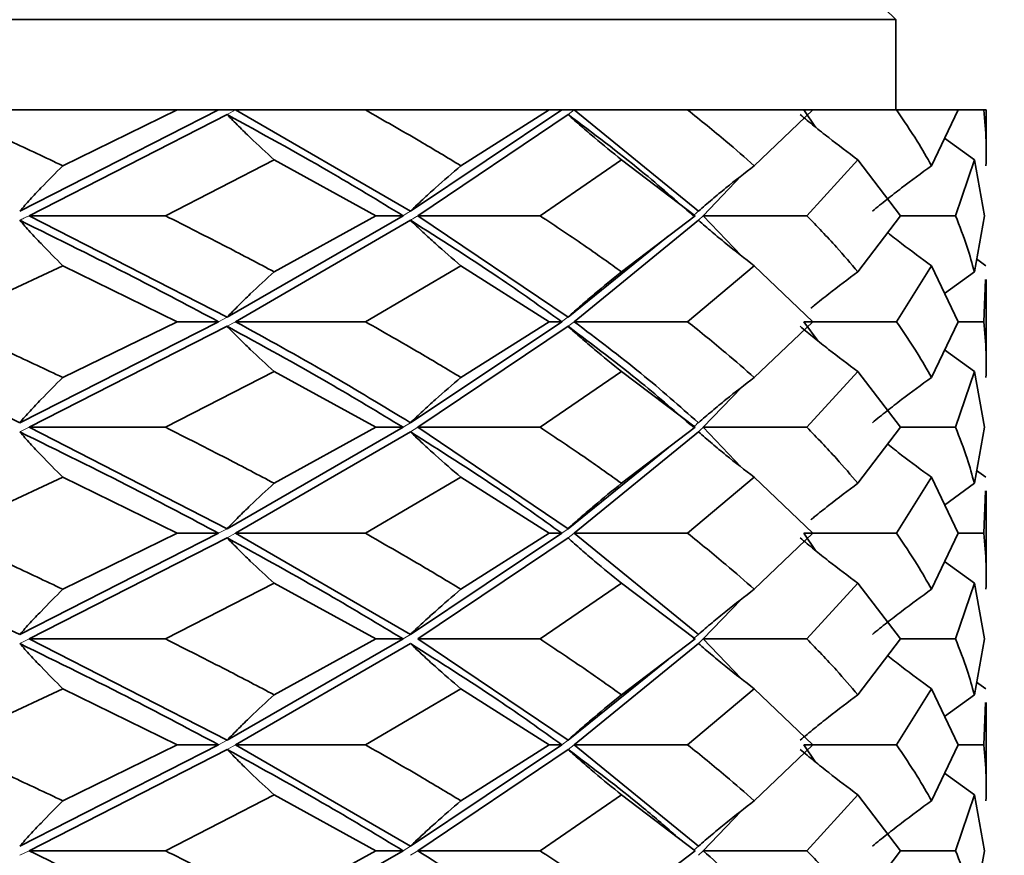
# Model space of a CAD drawing. Header units: millimetres. Extents: x 0 to 1118, y 0 to 864.
# Tile 194 of 200: x 996.47 to 998.65, y 366.56 to 368.41. Entities that reach past the tile are written whole.
import ezdxf

# ---------------------------------------------------------------- set-up
doc = ezdxf.new("R2010")
doc.units = ezdxf.units.MM
doc.layers.add('ALPHAREV', color=7, linetype='Continuous', lineweight=25)
doc.styles.add('SLDTEXTSTYLE0', font='TXT', dxfattribs={"width": 0.605})
doc.dimstyles.new('SLDDIMSTYLE1', dxfattribs={"dimtxt": 3.175, "dimasz": 4.572, "dimexe": 0, "dimexo": 0.0625, "dimgap": 0.79375, "dimtad": 0, "dimtih": 1, "dimtoh": 1, "dimdec": 1, "dimlfac": 3, "dimrnd": 1e-09, "dimzin": 12, "dimdsep": 46, "dimtxsty": 'SLDTEXTSTYLE0', "dimsah": 1, "dimcen": 0.09, "dimadec": 0, "dimazin": 3, "dimtfac": 1, "dimtofl": 0, "dimtmove": 0, "dimatfit": 3, "dimfxl": 1, "dimfrac": 2, "dimtolj": 1, "dimtzin": 12, "dimarcsym": 0})

# ---------------------------------------------------------------- blocks, each defined once
blk = doc.blocks.new('_D_2')
at = {"layer": 'ALPHAREV'}
for p, q in [((996.3598, 507.5805), (1038.0193, 507.5805)), ((1036.4191, 507.5805), (1036.4191, 355.0693)), ((1037.6318, 354.3417), (1036.5404, 354.3417)), ((1036.5404, 354.3417), (1036.5404, 349.4689)), ((1046.1205, 354.3417), (1047.2119, 354.3417)), ((1047.2119, 354.3417), (1047.2119, 349.4689)), ((1036.5404, 349.4689), (1037.6318, 349.4689)), ((1047.2119, 349.4689), (1046.1205, 349.4689)), ((1036.4191, 196.2301), (1036.4191, 348.7413)), ((1000.8414, 196.2301), (1038.0193, 196.2301))]:
    blk.add_line(p, q, dxfattribs=at)
for points in [[(1036.4191, 507.5805), (1035.6571, 503.0085), (1037.1811, 503.0085)], [(1036.4191, 196.2301), (1037.1811, 200.8021), (1035.6571, 200.8021)]]:
    blk.add_solid(points, dxfattribs=at)
at = {"layer": 'ALPHAREV', "char_height": 3.175, "attachment_point": 1, "style": 'SLDTEXTSTYLE0'}
for s, insert in [('934.1', (1024.5349, 353.5617)), ('36.8', (1037.6318, 353.5617))]:
    blk.add_mtext(s, dxfattribs=dict(at, insert=insert))

msp = doc.modelspace()

# ---------------------------------------------------------------- linework, layer by layer
at = {"color": 7, "linetype": 'Continuous', "lineweight": 35}
for p, q in [((998.4096, 368.4139), (995.7429, 371.0805)), ((998.4096, 368.4139), (994.5471, 368.4139)), ((998.4096, 368.2139), (998.4096, 368.4139)), ((996.8184, 368.2139), (996.2973, 368.2139)), ((996.9098, 368.2139), (996.4694, 367.9897)), ((996.9285, 368.2038), (996.4902, 367.9796)), ((996.8184, 368.2139), (996.5648, 368.0903)), ((996.9098, 368.2139), (996.8184, 368.2139)), ((996.9472, 368.2139), (996.9098, 368.2139)), ((996.9472, 368.2139), (997.3346, 367.9897)), ((997.2348, 368.2139), (996.9472, 368.2139)), ((997.6416, 368.2139), (997.2348, 368.2139)), ((997.6697, 368.2139), (997.3346, 367.9897)), ((997.6835, 368.2038), (997.3508, 367.9796)), ((997.6416, 368.2139), (997.4463, 368.0903)), ((997.6697, 368.2139), (997.6416, 368.2139)), ((997.6972, 368.2139), (997.6697, 368.2139)), ((997.6972, 368.2139), (997.9721, 367.9897)), ((997.9484, 368.2139), (997.6972, 368.2139)), ((998.2253, 368.2139), (997.9484, 368.2139)), ((998.2253, 368.2139), (998.0959, 368.0903)), ((998.2057, 368.2139), (998.2312, 368.176)), ((998.4108, 368.2139), (998.2253, 368.2139)), ((998.5471, 368.2139), (998.4108, 368.2139)), ((998.5471, 368.2139), (998.4884, 368.0903)), ((998.604, 368.2139), (998.5471, 368.2139)), ((998.6096, 368.2139), (998.604, 368.2139)), ((998.6096, 368.1205), (998.6096, 368.2139)), ((998.5833, 368.1036), (998.5175, 368.1516)), ((997.0327, 368.1036), (996.792, 367.9796)), ((997.0327, 368.1036), (997.2582, 367.9796)), ((997.8019, 368.1036), (997.6215, 367.9796)), ((997.8019, 368.1036), (997.9651, 367.9796)), ((998.3255, 368.1036), (998.2124, 367.9796)), ((998.3255, 368.1036), (998.42, 367.9796)), ((998.5833, 368.1036), (998.5417, 367.9796)), ((998.5833, 368.1036), (998.6055, 367.9796)), ((998.068, 368.0684), (997.9831, 367.9796)), ((996.4902, 367.9796), (996.9285, 367.7549)), ((996.4902, 367.9796), (996.792, 367.9796)), ((997.3182, 367.9796), (996.9285, 367.7549)), ((997.3346, 367.9695), (996.9472, 367.7448)), ((997.2582, 367.9796), (997.0327, 367.8555)), ((997.3182, 367.9796), (997.2582, 367.9796)), ((997.3508, 367.9796), (997.6835, 367.7549)), ((997.3508, 367.9796), (997.6215, 367.9796)), ((997.9721, 367.9695), (997.6972, 367.7448)), ((997.9651, 367.9796), (997.8019, 367.8555)), ((997.9831, 367.9796), (998.0676, 367.8911)), ((997.9831, 367.9796), (998.2124, 367.9796)), ((998.42, 367.9796), (998.3255, 367.8555)), ((998.42, 367.9796), (998.5417, 367.9796)), ((998.6055, 367.9796), (998.5833, 367.8555)), ((997.905, 367.9343), (997.6835, 367.7549)), ((998.609, 367.8688), (998.5883, 367.8839)), ((996.5648, 367.8688), (996.2973, 367.7448)), ((996.5648, 367.8688), (996.8184, 367.7448)), ((997.4463, 367.8688), (997.2348, 367.7448)), ((997.4463, 367.8688), (997.6416, 367.7448)), ((998.0959, 367.8688), (997.9484, 367.7448)), ((998.0959, 367.8688), (998.2253, 367.7448)), ((998.4884, 367.8688), (998.4108, 367.7448)), ((998.4884, 367.8688), (998.5471, 367.7448)), ((998.5833, 367.8555), (998.5175, 367.8073)), ((998.6078, 367.8385), (998.604, 367.7448)), ((998.6096, 367.6515), (998.6096, 367.8385)), ((996.9098, 367.7448), (996.4694, 367.5211)), ((996.8184, 367.7448), (996.5648, 367.6214)), ((996.9098, 367.7448), (996.8184, 367.7448)), ((996.9472, 367.7448), (997.2348, 367.7448)), ((997.6697, 367.7448), (997.3346, 367.5211)), ((997.6416, 367.7448), (997.4463, 367.6214)), ((997.6697, 367.7448), (997.6416, 367.7448)), ((997.6972, 367.7448), (997.9484, 367.7448)), ((998.2253, 367.7448), (998.0959, 367.6214)), ((998.2057, 367.7448), (998.2377, 367.7018)), ((998.2057, 367.7448), (998.4108, 367.7448)), ((998.5471, 367.7448), (998.4884, 367.6214)), ((998.5471, 367.7448), (998.604, 367.7448)), ((996.9285, 367.7347), (996.4902, 367.511)), ((997.6835, 367.7347), (997.3508, 367.511)), ((998.5833, 367.6345), (998.5175, 367.6825)), ((997.0327, 367.6345), (996.792, 367.511)), ((997.0327, 367.6345), (997.2582, 367.511)), ((997.8019, 367.6345), (997.6215, 367.511)), ((997.8019, 367.6345), (997.9651, 367.511)), ((998.3255, 367.6345), (998.2124, 367.511)), ((998.3255, 367.6345), (998.42, 367.511)), ((998.5833, 367.6345), (998.5417, 367.511)), ((998.5833, 367.6345), (998.6055, 367.511)), ((998.0676, 367.5993), (997.9831, 367.511)), ((996.4902, 367.511), (996.9285, 367.2863)), ((996.4902, 367.511), (996.792, 367.511)), ((997.3182, 367.511), (996.9285, 367.2863)), ((997.2582, 367.511), (997.0327, 367.387)), ((997.3182, 367.511), (997.2582, 367.511)), ((997.3508, 367.511), (997.6835, 367.2863)), ((997.3508, 367.511), (997.6215, 367.511)), ((997.9651, 367.511), (997.8019, 367.387)), ((997.9598, 367.5152), (997.9595, 367.5152)), ((997.9831, 367.511), (998.0671, 367.4229)), ((997.9831, 367.511), (998.2124, 367.511)), ((998.42, 367.511), (998.3255, 367.387)), ((998.42, 367.511), (998.5417, 367.511)), ((998.6055, 367.511), (998.5833, 367.387)), ((997.3346, 367.5009), (996.9472, 367.2762)), ((997.9721, 367.5009), (997.6972, 367.2762)), ((997.905, 367.4657), (997.6835, 367.2863)), ((997.9268, 367.4807), (997.9268, 367.4807)), ((996.5648, 367.4003), (996.2973, 367.2762)), ((996.5648, 367.4003), (996.8184, 367.2762)), ((997.4463, 367.4003), (997.2348, 367.2762)), ((997.4463, 367.4003), (997.6416, 367.2762)), ((998.0959, 367.4003), (997.9484, 367.2762)), ((998.0959, 367.4003), (998.2253, 367.2762)), ((998.4884, 367.4003), (998.4108, 367.2762)), ((998.4884, 367.4003), (998.5471, 367.2762)), ((998.609, 367.4003), (998.5883, 367.4154)), ((998.5833, 367.387), (998.5175, 367.3388)), ((998.6078, 367.37), (998.604, 367.2762)), ((998.6096, 367.1825), (998.6096, 367.37)), ((995.9843, 367.2762), (996.4694, 367.0521)), ((996.9098, 367.2762), (996.4694, 367.0521)), ((996.9285, 367.2661), (996.4902, 367.0421)), ((996.8184, 367.2762), (996.5648, 367.1523)), ((996.9098, 367.2762), (996.8184, 367.2762)), ((996.9472, 367.2762), (997.3346, 367.0521)), ((996.9472, 367.2762), (997.2348, 367.2762)), ((997.6697, 367.2762), (997.3346, 367.0521)), ((997.6835, 367.2661), (997.3508, 367.0421)), ((997.6416, 367.2762), (997.4463, 367.1523)), ((997.6697, 367.2762), (997.6416, 367.2762)), ((997.6972, 367.2762), (997.9721, 367.0521)), ((997.6972, 367.2762), (997.9484, 367.2762)), ((998.2253, 367.2762), (998.0959, 367.1523)), ((998.2057, 367.2762), (998.2316, 367.2379)), ((998.2057, 367.2762), (998.4108, 367.2762)), ((998.5471, 367.2762), (998.4884, 367.1523)), ((998.5471, 367.2762), (998.604, 367.2762)), ((998.5833, 367.1655), (998.5175, 367.2136)), ((997.0327, 367.1655), (996.792, 367.0421)), ((997.0327, 367.1655), (997.2582, 367.0421)), ((997.8019, 367.1655), (997.6215, 367.0421)), ((997.8019, 367.1655), (997.9651, 367.0421)), ((998.3255, 367.1655), (998.2124, 367.0421)), ((998.3255, 367.1655), (998.42, 367.0421)), ((998.5833, 367.1655), (998.5417, 367.0421)), ((998.5833, 367.1655), (998.6055, 367.0421)), ((998.0666, 367.1294), (997.9831, 367.0421)), ((997.9446, 367.0583), (997.9436, 367.0583)), ((996.4902, 367.0421), (996.9285, 366.8178)), ((996.4902, 367.0421), (996.792, 367.0421)), ((997.3182, 367.0421), (996.9285, 366.8178)), ((997.3346, 367.032), (996.9472, 366.8077)), ((997.2582, 367.0421), (997.0327, 366.9184)), ((997.3182, 367.0421), (997.2582, 367.0421)), ((997.3508, 367.0421), (997.6835, 366.8178)), ((997.3508, 367.0421), (997.6215, 367.0421)), ((997.9721, 367.032), (997.6972, 366.8077)), ((997.9651, 367.0421), (997.8019, 366.9184)), ((997.9831, 367.0421), (998.0667, 366.9545)), ((997.9831, 367.0421), (998.2124, 367.0421)), ((998.42, 367.0421), (998.3255, 366.9184)), ((998.42, 367.0421), (998.5417, 367.0421)), ((998.6055, 367.0421), (998.5833, 366.9184)), ((997.9268, 367.0119), (997.9268, 367.0119)), ((997.905, 366.9969), (997.6835, 366.8178)), ((998.609, 366.9317), (998.5883, 366.9467)), ((996.5648, 366.9317), (996.2973, 366.8077)), ((996.5648, 366.9317), (996.8184, 366.8077)), ((997.4463, 366.9317), (997.2348, 366.8077)), ((997.4463, 366.9317), (997.6416, 366.8077)), ((998.0959, 366.9317), (997.9484, 366.8077)), ((998.0959, 366.9317), (998.2253, 366.8077)), ((998.4884, 366.9317), (998.4108, 366.8077)), ((998.4884, 366.9317), (998.5471, 366.8077)), ((998.5833, 366.9184), (998.5175, 366.8703)), ((998.6078, 366.9014), (998.604, 366.8077)), ((998.6096, 366.7139), (998.6096, 366.9014)), ((996.9098, 366.8077), (996.4694, 366.5831)), ((996.8184, 366.8077), (996.5648, 366.6836)), ((996.9098, 366.8077), (996.8184, 366.8077)), ((996.9472, 366.8077), (997.3346, 366.5831)), ((996.9472, 366.8077), (997.2348, 366.8077)), ((997.6697, 366.8077), (997.3346, 366.5831)), ((997.6416, 366.8077), (997.4463, 366.6836)), ((997.6697, 366.8077), (997.6416, 366.8077)), ((997.6972, 366.8077), (997.9721, 366.5831)), ((997.6972, 366.8077), (997.9484, 366.8077)), ((998.2253, 366.8077), (998.0959, 366.6836)), ((998.2057, 366.8077), (998.2315, 366.7695)), ((998.2057, 366.8077), (998.4108, 366.8077)), ((998.5471, 366.8077), (998.4884, 366.6836)), ((998.5471, 366.8077), (998.604, 366.8077)), ((996.9285, 366.7976), (996.4902, 366.573)), ((997.6835, 366.7976), (997.3508, 366.573)), ((998.5833, 366.6969), (998.5175, 366.7451)), ((997.0327, 366.6969), (996.792, 366.573)), ((997.0327, 366.6969), (997.2582, 366.573)), ((997.8019, 366.6969), (997.6215, 366.573)), ((997.8019, 366.6969), (997.9651, 366.573)), ((998.3255, 366.6969), (998.2124, 366.573)), ((998.3255, 366.6969), (998.42, 366.573)), ((998.5833, 366.6969), (998.5417, 366.573)), ((998.5833, 366.6969), (998.6055, 366.573)), ((998.067, 366.6609), (997.9831, 366.573)), ((997.9303, 366.6004), (997.93, 366.6004)), ((996.4902, 366.573), (996.792, 366.573)), ((997.3182, 366.573), (996.9285, 366.3492)), ((997.2582, 366.573), (997.0327, 366.4496)), ((997.3182, 366.573), (997.2582, 366.573)), ((997.3508, 366.573), (997.6215, 366.573)), ((997.9651, 366.573), (997.8019, 366.4496)), ((997.9831, 366.573), (998.2124, 366.573)), ((998.42, 366.573), (998.3255, 366.4496)), ((998.42, 366.573), (998.5417, 366.573)), ((998.6055, 366.573), (998.5833, 366.4496))]:
    msp.add_line(p, q, dxfattribs=at)
at = {"color": 7, "linetype": 'Continuous', "lineweight": 18}
for p, q in [((996.9472, 368.2139), (996.9285, 368.2038)), ((997.6972, 368.2139), (997.6835, 368.2038)), ((996.9285, 367.7549), (996.9098, 367.7448)), ((996.9472, 367.7448), (996.9285, 367.7347)), ((996.4902, 367.511), (996.4694, 367.5009)), ((997.3346, 367.5211), (997.3182, 367.511)), ((997.3508, 367.511), (997.3346, 367.5009)), ((996.9285, 367.2863), (996.9098, 367.2762)), ((997.6835, 367.2863), (997.6697, 367.2762)), ((996.9472, 367.2762), (996.9285, 367.2661)), ((997.6972, 367.2762), (997.6835, 367.2661)), ((997.3346, 367.0521), (997.3182, 367.0421)), ((997.9721, 367.0521), (997.9609, 367.0421)), ((996.4902, 367.0421), (996.4694, 367.032)), ((997.9831, 367.0421), (997.9721, 367.032)), ((996.9285, 366.8178), (996.9098, 366.8077)), ((996.9472, 366.8077), (996.9285, 366.7976)), ((997.6835, 366.8178), (997.6697, 366.8077)), ((997.6972, 366.8077), (997.6835, 366.7976)), ((996.4902, 366.573), (996.4694, 366.5629)), ((997.3346, 366.5831), (997.3182, 366.573)), ((997.3508, 366.573), (997.3346, 366.5629)), ((997.9721, 366.5831), (997.9628, 366.5747)), ((997.9831, 366.573), (997.9721, 366.5629))]:
    msp.add_line(p, q, dxfattribs=at)
at = {"color": 7, "linetype": 'Continuous', "lineweight": 35, "flags": 128}
msp.add_lwpolyline([(997.9268, 367.9493), (997.9268, 367.9493)], dxfattribs=at)
at = {"color": 7, "linetype": 'Continuous', "lineweight": 35}
for points, knots in [([(996.2973, 368.2139), (996.3482, 368.1908), (996.439, 368.1497), (996.5263, 368.1085), (996.5648, 368.0903)], [0, 0, 0, 0, 0.559638, 1, 1, 1, 1]), ([(997.0327, 368.1036), (997.015, 368.1198), (996.9886, 368.1441), (996.9541, 368.1778), (996.937, 368.1951), (996.9285, 368.2038)], [0, 0, 0, 0, 0.4997616, 0.7498492, 1, 1, 1, 1]), ([(996.9285, 368.2038), (997.0046, 368.1621), (997.1406, 368.0875), (997.2639, 368.0126), (997.3182, 367.9796)], [0, 0, 0, 0, 0.559517, 1, 1, 1, 1]), ([(997.2348, 368.2139), (997.2754, 368.1908), (997.3478, 368.1497), (997.4162, 368.1085), (997.4463, 368.0903)], [0, 0, 0, 0, 0.559638, 1, 1, 1, 1]), ([(997.8019, 368.1036), (997.7818, 368.1198), (997.7518, 368.1441), (997.7125, 368.1778), (997.6932, 368.1951), (997.6835, 368.2038)], [0, 0, 0, 0, 0.499762, 0.749849, 1, 1, 1, 1]), ([(997.6835, 368.2038), (997.7391, 368.1621), (997.8384, 368.0875), (997.9234, 368.0126), (997.9609, 367.9796)], [0, 0, 0, 0, 0.559517, 1, 1, 1, 1]), ([(997.9484, 368.2139), (997.9771, 368.1908), (998.0284, 368.1497), (998.0753, 368.1085), (998.0959, 368.0903)], [0, 0, 0, 0, 0.559638, 1, 1, 1, 1]), ([(998.3255, 368.1036), (998.3038, 368.1198), (998.2712, 368.1441), (998.2288, 368.1778), (998.2079, 368.1951), (998.1974, 368.2038)], [0, 0, 0, 0, 0.499762, 0.749849, 1, 1, 1, 1]), ([(998.4108, 368.2139), (998.4265, 368.1908), (998.4547, 368.1497), (998.4781, 368.1085), (998.4884, 368.0903)], [0, 0, 0, 0, 0.559638, 1, 1, 1, 1]), ([(998.604, 368.2139), (998.6063, 368.1908), (998.6102, 368.1497), (998.6094, 368.1085), (998.609, 368.0903)], [0, 0, 0, 0, 0.559638, 1, 1, 1, 1]), ([(996.5648, 368.0903), (996.5486, 368.0741), (996.5244, 368.0497), (996.4927, 368.0158), (996.4772, 367.9984), (996.4694, 367.9897)], [0, 0, 0, 0, 0.499738, 0.749834, 1, 1, 1, 1]), ([(997.4463, 368.0903), (997.4274, 368.0741), (997.399, 368.0497), (997.3619, 368.0158), (997.3437, 367.9984), (997.3346, 367.9897)], [0, 0, 0, 0, 0.499738, 0.749834, 1, 1, 1, 1]), ([(998.0959, 368.0903), (998.0749, 368.0741), (998.0434, 368.0497), (998.0024, 368.0158), (997.9822, 367.9984), (997.9721, 367.9897)], [0, 0, 0, 0, 0.499738, 0.749834, 1, 1, 1, 1]), ([(998.4884, 368.0903), (998.4662, 368.0741), (998.4329, 368.0497), (998.3895, 368.0158), (998.3681, 367.9984), (998.3574, 367.9897)], [0, 0, 0, 0, 0.499738, 0.7498343, 1, 1, 1, 1]), ([(996.5648, 367.8688), (996.5487, 367.885), (996.5244, 367.9095), (996.4927, 367.9434), (996.4772, 367.9608), (996.4694, 367.9695)], [0, 0, 0, 0, 0.499745, 0.749839, 1, 1, 1, 1]), ([(996.4694, 367.9695), (996.5547, 367.9275), (996.7071, 367.8525), (996.8479, 367.7777), (996.9098, 367.7448)], [0, 0, 0, 0, 0.560203, 1, 1, 1, 1]), ([(996.792, 367.9796), (996.8379, 367.9564), (996.9199, 367.9151), (996.9982, 367.8737), (997.0327, 367.8555)], [0, 0, 0, 0, 0.560014, 1, 1, 1, 1]), ([(997.4463, 367.8688), (997.4274, 367.885), (997.399, 367.9095), (997.3619, 367.9434), (997.3437, 367.9608), (997.3346, 367.9695)], [0, 0, 0, 0, 0.499745, 0.749839, 1, 1, 1, 1]), ([(997.3346, 367.9695), (997.4007, 367.9275), (997.5189, 367.8525), (997.6236, 367.7777), (997.6697, 367.7448)], [0, 0, 0, 0, 0.560203, 1, 1, 1, 1]), ([(997.6215, 367.9796), (997.6563, 367.9564), (997.7185, 367.9151), (997.7764, 367.8737), (997.8019, 367.8555)], [0, 0, 0, 0, 0.560014, 1, 1, 1, 1]), ([(998.0959, 367.8688), (998.0749, 367.885), (998.0434, 367.9095), (998.0024, 367.9434), (997.9822, 367.9608), (997.9721, 367.9695)], [0, 0, 0, 0, 0.499745, 0.749839, 1, 1, 1, 1]), ([(998.2124, 367.9796), (998.2347, 367.9564), (998.2746, 367.9151), (998.3099, 367.8737), (998.3255, 367.8555)], [0, 0, 0, 0, 0.560014, 1, 1, 1, 1]), ([(998.5417, 367.9796), (998.5508, 367.9564), (998.5669, 367.9151), (998.5783, 367.8737), (998.5833, 367.8555)], [0, 0, 0, 0, 0.560014, 1, 1, 1, 1]), ([(998.4884, 367.8688), (998.4662, 367.885), (998.4335, 367.9089), (998.4016, 367.934), (998.3914, 367.9421)], [0, 0, 0, 0, 0.679178, 1, 1, 1, 1]), ([(997.0327, 367.8555), (997.015, 367.8392), (996.9886, 367.8149), (996.954, 367.781), (996.937, 367.7636), (996.9285, 367.7549)], [0, 0, 0, 0, 0.499754, 0.749844, 1, 1, 1, 1]), ([(997.8019, 367.8555), (997.7818, 367.8392), (997.7518, 367.8149), (997.7125, 367.781), (997.6932, 367.7636), (997.6835, 367.7549)], [0, 0, 0, 0, 0.499754, 0.749844, 1, 1, 1, 1]), ([(998.3255, 367.8555), (998.3038, 367.8392), (998.2713, 367.8148), (998.2368, 367.7875), (998.2238, 367.7767), (998.2213, 367.7747)], [0, 0, 0, 0, 0.617055, 0.925846, 1, 1, 1, 1]), ([(995.9843, 367.7448), (996.0696, 367.7067), (996.2366, 367.6322), (996.3929, 367.5576), (996.4694, 367.5211)], [0, 0, 0, 0, 0.510909, 1, 1, 1, 1]), ([(996.2973, 367.7448), (996.3482, 367.7217), (996.439, 367.6805), (996.5264, 367.6394), (996.5648, 367.6214)], [0, 0, 0, 0, 0.560356, 1, 1, 1, 1]), ([(996.9472, 367.7448), (997.0164, 367.7067), (997.1518, 367.6322), (997.2745, 367.5576), (997.3346, 367.5211)], [0, 0, 0, 0, 0.510909, 1, 1, 1, 1]), ([(997.2348, 367.7448), (997.2754, 367.7217), (997.3478, 367.6805), (997.4163, 367.6394), (997.4463, 367.6214)], [0, 0, 0, 0, 0.560356, 1, 1, 1, 1]), ([(997.6972, 367.7448), (997.7476, 367.7067), (997.8463, 367.6322), (997.9307, 367.5576), (997.9721, 367.5211)], [0, 0, 0, 0, 0.510909, 1, 1, 1, 1]), ([(997.9484, 367.7448), (997.9772, 367.7217), (998.0284, 367.6805), (998.0753, 367.6394), (998.0959, 367.6214)], [0, 0, 0, 0, 0.560356, 1, 1, 1, 1]), ([(998.4108, 367.7448), (998.4265, 367.7217), (998.4547, 367.6805), (998.4781, 367.6394), (998.4884, 367.6214)], [0, 0, 0, 0, 0.560356, 1, 1, 1, 1]), ([(998.604, 367.7448), (998.6063, 367.7217), (998.6102, 367.6805), (998.6094, 367.6394), (998.609, 367.6214)], [0, 0, 0, 0, 0.560356, 1, 1, 1, 1]), ([(997.0327, 367.6345), (997.015, 367.6507), (996.9885, 367.675), (996.954, 367.7087), (996.937, 367.7261), (996.9285, 367.7347)], [0, 0, 0, 0, 0.499731, 0.74983, 1, 1, 1, 1]), ([(996.9285, 367.7347), (997.0046, 367.693), (997.1406, 367.6185), (997.2639, 367.5439), (997.3182, 367.511)], [0, 0, 0, 0, 0.559777, 1, 1, 1, 1]), ([(997.8019, 367.6345), (997.7818, 367.6507), (997.7517, 367.675), (997.7125, 367.7087), (997.6932, 367.7261), (997.6835, 367.7347)], [0, 0, 0, 0, 0.499731, 0.74983, 1, 1, 1, 1]), ([(997.6835, 367.7347), (997.7391, 367.693), (997.8384, 367.6185), (997.9234, 367.5439), (997.9609, 367.511)], [0, 0, 0, 0, 0.559777, 1, 1, 1, 1]), ([(998.3255, 367.6345), (998.3038, 367.6507), (998.2712, 367.675), (998.2287, 367.7087), (998.2078, 367.7261), (998.1974, 367.7347)], [0, 0, 0, 0, 0.499731, 0.74983, 1, 1, 1, 1]), ([(996.5648, 367.6214), (996.5486, 367.6052), (996.5244, 367.5809), (996.4927, 367.5471), (996.4771, 367.5298), (996.4694, 367.5211)], [0, 0, 0, 0, 0.499731, 0.74983, 1, 1, 1, 1]), ([(997.4463, 367.6214), (997.4274, 367.6052), (997.399, 367.5809), (997.3619, 367.5471), (997.3437, 367.5298), (997.3346, 367.5211)], [0, 0, 0, 0, 0.499731, 0.74983, 1, 1, 1, 1]), ([(998.0959, 367.6214), (998.0749, 367.6052), (998.0434, 367.5809), (998.0024, 367.5471), (997.9822, 367.5298), (997.9721, 367.5211)], [0, 0, 0, 0, 0.499731, 0.74983, 1, 1, 1, 1]), ([(998.4884, 367.6214), (998.4662, 367.6052), (998.4329, 367.5809), (998.3894, 367.5471), (998.3681, 367.5298), (998.3574, 367.5211)], [0, 0, 0, 0, 0.499731, 0.74983, 1, 1, 1, 1]), ([(996.792, 367.511), (996.8379, 367.4879), (996.9199, 367.4466), (996.9982, 367.4052), (997.0327, 367.387)], [0, 0, 0, 0, 0.55984, 1, 1, 1, 1]), ([(997.6215, 367.511), (997.6563, 367.4879), (997.7185, 367.4466), (997.7764, 367.4052), (997.8019, 367.387)], [0, 0, 0, 0, 0.55984, 1, 1, 1, 1]), ([(998.2124, 367.511), (998.2347, 367.4879), (998.2746, 367.4466), (998.3099, 367.4052), (998.3255, 367.387)], [0, 0, 0, 0, 0.55984, 1, 1, 1, 1]), ([(998.5417, 367.511), (998.5508, 367.4879), (998.5669, 367.4466), (998.5783, 367.4052), (998.5833, 367.387)], [0, 0, 0, 0, 0.55984, 1, 1, 1, 1]), ([(996.5648, 367.4003), (996.5487, 367.4165), (996.5244, 367.4409), (996.4927, 367.4748), (996.4772, 367.4922), (996.4694, 367.5009)], [0, 0, 0, 0, 0.499753, 0.749844, 1, 1, 1, 1]), ([(996.4694, 367.5009), (996.5547, 367.459), (996.7071, 367.3841), (996.8479, 367.3092), (996.9098, 367.2762)], [0, 0, 0, 0, 0.559886, 1, 1, 1, 1]), ([(997.4463, 367.4003), (997.4274, 367.4165), (997.399, 367.4409), (997.3619, 367.4748), (997.3437, 367.4922), (997.3346, 367.5009)], [0, 0, 0, 0, 0.499753, 0.749844, 1, 1, 1, 1]), ([(997.3346, 367.5009), (997.4007, 367.459), (997.5189, 367.3841), (997.6236, 367.3092), (997.6697, 367.2762)], [0, 0, 0, 0, 0.559886, 1, 1, 1, 1]), ([(998.0959, 367.4003), (998.0749, 367.4165), (998.0434, 367.4409), (998.0024, 367.4748), (997.9822, 367.4922), (997.9721, 367.5009)], [0, 0, 0, 0, 0.499753, 0.749844, 1, 1, 1, 1]), ([(998.4884, 367.4003), (998.4662, 367.4165), (998.4335, 367.4404), (998.4016, 367.4655), (998.3914, 367.4735)], [0, 0, 0, 0, 0.679223, 1, 1, 1, 1]), ([(997.0327, 367.387), (997.015, 367.3707), (996.9885, 367.3463), (996.954, 367.3124), (996.937, 367.295), (996.9285, 367.2863)], [0, 0, 0, 0, 0.499746, 0.74984, 1, 1, 1, 1]), ([(997.8019, 367.387), (997.7818, 367.3707), (997.7517, 367.3463), (997.7125, 367.3124), (997.6932, 367.295), (997.6835, 367.2863)], [0, 0, 0, 0, 0.499746, 0.74984, 1, 1, 1, 1]), ([(998.3255, 367.387), (998.3038, 367.3707), (998.2712, 367.3463), (998.2367, 367.3188), (998.2236, 367.308), (998.221, 367.3058)], [0, 0, 0, 0, 0.6151425, 0.9229844, 1, 1, 1, 1]), ([(996.2973, 367.2762), (996.3482, 367.253), (996.439, 367.2117), (996.5264, 367.1704), (996.5648, 367.1523)], [0, 0, 0, 0, 0.560216, 1, 1, 1, 1]), ([(997.0327, 367.1655), (997.015, 367.1818), (996.9885, 367.2061), (996.954, 367.24), (996.937, 367.2574), (996.9285, 367.2661)], [0, 0, 0, 0, 0.499737, 0.749834, 1, 1, 1, 1]), ([(996.9285, 367.2661), (997.0047, 367.2241), (997.1406, 367.1492), (997.264, 367.0748), (997.3182, 367.0421)], [0, 0, 0, 0, 0.560546, 1, 1, 1, 1]), ([(997.2348, 367.2762), (997.2754, 367.253), (997.3478, 367.2117), (997.4162, 367.1704), (997.4463, 367.1523)], [0, 0, 0, 0, 0.560216, 1, 1, 1, 1]), ([(997.8019, 367.1655), (997.7818, 367.1818), (997.7517, 367.2061), (997.7125, 367.24), (997.6932, 367.2574), (997.6835, 367.2661)], [0, 0, 0, 0, 0.499737, 0.749834, 1, 1, 1, 1]), ([(997.9484, 367.2762), (997.9772, 367.253), (998.0284, 367.2117), (998.0753, 367.1704), (998.0959, 367.1523)], [0, 0, 0, 0, 0.560216, 1, 1, 1, 1]), ([(998.3255, 367.1655), (998.3038, 367.1818), (998.2712, 367.2061), (998.2287, 367.24), (998.2078, 367.2574), (998.1974, 367.2661)], [0, 0, 0, 0, 0.499737, 0.749834, 1, 1, 1, 1]), ([(998.4108, 367.2762), (998.4265, 367.253), (998.4547, 367.2117), (998.4781, 367.1704), (998.4884, 367.1523)], [0, 0, 0, 0, 0.560216, 1, 1, 1, 1]), ([(998.604, 367.2762), (998.6063, 367.253), (998.6102, 367.2117), (998.6094, 367.1704), (998.609, 367.1523)], [0, 0, 0, 0, 0.560216, 1, 1, 1, 1]), ([(996.5648, 367.1523), (996.5487, 367.1361), (996.5244, 367.1118), (996.4928, 367.0781), (996.4772, 367.0608), (996.4694, 367.0521)], [0, 0, 0, 0, 0.499763, 0.74985, 1, 1, 1, 1]), ([(997.4463, 367.1523), (997.4274, 367.1361), (997.399, 367.1118), (997.362, 367.0781), (997.3437, 367.0608), (997.3346, 367.0521)], [0, 0, 0, 0, 0.499763, 0.74985, 1, 1, 1, 1]), ([(998.0959, 367.1523), (998.0749, 367.1361), (998.0435, 367.1118), (998.0024, 367.0781), (997.9822, 367.0608), (997.9721, 367.0521)], [0, 0, 0, 0, 0.499763, 0.74985, 1, 1, 1, 1]), ([(998.4884, 367.1523), (998.4663, 367.1361), (998.4329, 367.1118), (998.3895, 367.0781), (998.3681, 367.0608), (998.3574, 367.0521)], [0, 0, 0, 0, 0.499763, 0.74985, 1, 1, 1, 1]), ([(996.5648, 366.9317), (996.5487, 366.9479), (996.5244, 366.9722), (996.4928, 367.006), (996.4772, 367.0233), (996.4694, 367.032)], [0, 0, 0, 0, 0.49976, 0.749848, 1, 1, 1, 1]), ([(996.4694, 367.032), (996.5547, 366.9902), (996.7071, 366.9156), (996.8478, 366.8407), (996.9098, 366.8077)], [0, 0, 0, 0, 0.55957, 1, 1, 1, 1]), ([(996.792, 367.0421), (996.8379, 367.019), (996.9199, 366.9779), (996.9982, 366.9366), (997.0327, 366.9184)], [0, 0, 0, 0, 0.559666, 1, 1, 1, 1]), ([(997.4463, 366.9317), (997.4274, 366.9479), (997.399, 366.9722), (997.3619, 367.006), (997.3437, 367.0233), (997.3346, 367.032)], [0, 0, 0, 0, 0.49976, 0.749848, 1, 1, 1, 1]), ([(997.3346, 367.032), (997.4007, 366.9902), (997.5189, 366.9156), (997.6236, 366.8407), (997.6697, 366.8077)], [0, 0, 0, 0, 0.55957, 1, 1, 1, 1]), ([(997.6215, 367.0421), (997.6563, 367.019), (997.7185, 366.9779), (997.7764, 366.9366), (997.8019, 366.9184)], [0, 0, 0, 0, 0.559666, 1, 1, 1, 1]), ([(998.0959, 366.9317), (998.0749, 366.9479), (998.0434, 366.9722), (998.0024, 367.006), (997.9822, 367.0233), (997.9721, 367.032)], [0, 0, 0, 0, 0.49976, 0.749848, 1, 1, 1, 1]), ([(998.2124, 367.0421), (998.2347, 367.019), (998.2746, 366.9779), (998.3099, 366.9366), (998.3255, 366.9184)], [0, 0, 0, 0, 0.559666, 1, 1, 1, 1]), ([(998.5417, 367.0421), (998.5508, 367.019), (998.5669, 366.9779), (998.5783, 366.9366), (998.5833, 366.9184)], [0, 0, 0, 0, 0.559666, 1, 1, 1, 1]), ([(998.4884, 366.9317), (998.4662, 366.9479), (998.4335, 366.9717), (998.4016, 366.9967), (998.3914, 367.0047)], [0, 0, 0, 0, 0.679258, 1, 1, 1, 1]), ([(997.0327, 366.9184), (997.015, 366.9022), (996.9885, 366.8778), (996.954, 366.8439), (996.937, 366.8265), (996.9285, 366.8178)], [0, 0, 0, 0, 0.499739, 0.749835, 1, 1, 1, 1]), ([(997.8019, 366.9184), (997.7818, 366.9022), (997.7517, 366.8778), (997.7125, 366.8439), (997.6932, 366.8265), (997.6835, 366.8178)], [0, 0, 0, 0, 0.499739, 0.749835, 1, 1, 1, 1]), ([(998.3255, 366.9184), (998.3038, 366.9022), (998.2712, 366.8778), (998.2287, 366.8439), (998.2078, 366.8265), (998.1974, 366.8178)], [0, 0, 0, 0, 0.499739, 0.749835, 1, 1, 1, 1]), ([(996.2973, 366.8077), (996.3482, 366.7845), (996.439, 366.7431), (996.5264, 366.7018), (996.5648, 366.6836)], [0, 0, 0, 0, 0.560042, 1, 1, 1, 1]), ([(997.2348, 366.8077), (997.2754, 366.7845), (997.3478, 366.7431), (997.4162, 366.7018), (997.4463, 366.6836)], [0, 0, 0, 0, 0.560042, 1, 1, 1, 1]), ([(997.9484, 366.8077), (997.9771, 366.7845), (998.0284, 366.7431), (998.0753, 366.7018), (998.0959, 366.6836)], [0, 0, 0, 0, 0.5600425, 1, 1, 1, 1]), ([(998.4108, 366.8077), (998.4265, 366.7845), (998.4547, 366.7431), (998.4781, 366.7018), (998.4884, 366.6836)], [0, 0, 0, 0, 0.560042, 1, 1, 1, 1]), ([(998.604, 366.8077), (998.6063, 366.7845), (998.6102, 366.7431), (998.6094, 366.7018), (998.609, 366.6836)], [0, 0, 0, 0, 0.560042, 1, 1, 1, 1]), ([(997.0327, 366.6969), (997.015, 366.7131), (996.9885, 366.7375), (996.954, 366.7715), (996.937, 366.7889), (996.9285, 366.7976)], [0, 0, 0, 0, 0.499744, 0.749838, 1, 1, 1, 1]), ([(996.9285, 366.7976), (997.0047, 366.7556), (997.1406, 366.6806), (997.264, 366.6058), (997.3182, 366.573)], [0, 0, 0, 0, 0.5602553, 1, 1, 1, 1]), ([(997.8019, 366.6969), (997.7818, 366.7131), (997.7517, 366.7375), (997.7125, 366.7715), (997.6932, 366.7889), (997.6835, 366.7976)], [0, 0, 0, 0, 0.499744, 0.749838, 1, 1, 1, 1]), ([(997.6835, 366.7976), (997.7394, 366.7556), (997.824, 366.6919), (997.8966, 366.6285), (997.9213, 366.6069)], [0, 0, 0, 0, 0.660181, 1, 1, 1, 1]), ([(998.3255, 366.6969), (998.3038, 366.7131), (998.2712, 366.7375), (998.2288, 366.7715), (998.2078, 366.7889), (998.1974, 366.7976)], [0, 0, 0, 0, 0.499744, 0.749838, 1, 1, 1, 1]), ([(996.5648, 366.6836), (996.5487, 366.6673), (996.5244, 366.643), (996.4927, 366.6091), (996.4772, 366.5918), (996.4694, 366.5831)], [0, 0, 0, 0, 0.499755, 0.749845, 1, 1, 1, 1]), ([(997.4463, 366.6836), (997.4274, 366.6673), (997.399, 366.643), (997.3619, 366.6091), (997.3437, 366.5918), (997.3346, 366.5831)], [0, 0, 0, 0, 0.499755, 0.749845, 1, 1, 1, 1]), ([(998.0959, 366.6836), (998.0749, 366.6673), (998.0434, 366.643), (998.0024, 366.6091), (997.9822, 366.5918), (997.9721, 366.5831)], [0, 0, 0, 0, 0.499755, 0.749845, 1, 1, 1, 1]), ([(998.4884, 366.6836), (998.4662, 366.6673), (998.4329, 366.643), (998.3895, 366.6091), (998.3681, 366.5918), (998.3574, 366.5831)], [0, 0, 0, 0, 0.499755, 0.749845, 1, 1, 1, 1]), ([(996.4902, 366.573), (996.5643, 366.5366), (996.7164, 366.4621), (996.8567, 366.3875), (996.9285, 366.3492)], [0, 0, 0, 0, 0.4876648, 1, 1, 1, 1]), ([(996.792, 366.573), (996.8379, 366.5499), (996.9199, 366.5087), (996.9982, 366.4676), (997.0327, 366.4496)], [0, 0, 0, 0, 0.560263, 1, 1, 1, 1]), ([(997.3508, 366.573), (997.4082, 366.5366), (997.5259, 366.4621), (997.6301, 366.3875), (997.6835, 366.3492)], [0, 0, 0, 0, 0.487665, 1, 1, 1, 1]), ([(997.6215, 366.573), (997.6564, 366.5499), (997.7185, 366.5087), (997.7764, 366.4676), (997.8019, 366.4496)], [0, 0, 0, 0, 0.560263, 1, 1, 1, 1]), ([(997.9831, 366.573), (998.0227, 366.5367), (998.0632, 366.4996), (998.0963, 366.4624), (998.097, 366.4617)], [0, 0, 0, 0, 0.979953, 1, 1, 1, 1]), ([(998.2124, 366.573), (998.2347, 366.5499), (998.2746, 366.5087), (998.3099, 366.4676), (998.3255, 366.4496)], [0, 0, 0, 0, 0.560263, 1, 1, 1, 1]), ([(998.5417, 366.573), (998.5508, 366.5499), (998.5669, 366.5087), (998.5783, 366.4676), (998.5833, 366.4496)], [0, 0, 0, 0, 0.560263, 1, 1, 1, 1])]:
    msp.add_open_spline(points, degree=3, knots=knots, dxfattribs=at)
at = {"color": 7, "linetype": 'Continuous', "lineweight": 18}
for points, knots in [([(997.3346, 367.9897), (997.333, 367.9888), (997.3299, 367.9868), (997.3244, 367.9834), (997.3205, 367.981), (997.3182, 367.9796)], [0, 0, 0, 0, 0.287973, 0.5759465, 1, 1, 1, 1]), ([(997.9721, 367.9897), (997.971, 367.9888), (997.969, 367.9869), (997.9653, 367.9836), (997.9626, 367.9811), (997.9609, 367.9796)], [0, 0, 0, 0, 0.2753907, 0.5507818, 1, 1, 1, 1]), ([(996.4694, 367.9695), (996.4725, 367.971), (996.4775, 367.9734), (996.4845, 367.9768), (996.4883, 367.9787), (996.4902, 367.9796)], [0, 0, 0, 0, 0.448393, 0.724196, 1, 1, 1, 1]), ([(997.3346, 367.9695), (997.3362, 367.9705), (997.3396, 367.9726), (997.345, 367.976), (997.3487, 367.9783), (997.3508, 367.9796)], [0, 0, 0, 0, 0.308399, 0.616799, 1, 1, 1, 1]), ([(997.9721, 367.9695), (997.9732, 367.9705), (997.9755, 367.9726), (997.9792, 367.976), (997.9817, 367.9783), (997.9831, 367.9796)], [0, 0, 0, 0, 0.30867, 0.61734, 1, 1, 1, 1]), ([(997.6835, 367.7549), (997.6815, 367.7535), (997.6776, 367.7506), (997.6729, 367.7472), (997.6703, 367.7453), (997.6697, 367.7448)], [0, 0, 0, 0, 0.432173, 0.864348, 1, 1, 1, 1]), ([(997.6835, 367.7347), (997.684, 367.7351), (997.6865, 367.7369), (997.6911, 367.7403), (997.6952, 367.7433), (997.6972, 367.7448)], [0, 0, 0, 0, 0.105368, 0.552683, 1, 1, 1, 1]), ([(997.9721, 367.5211), (997.971, 367.5202), (997.9687, 367.5181), (997.965, 367.5147), (997.9623, 367.5122), (997.9609, 367.511)], [0, 0, 0, 0, 0.270229, 0.635114, 1, 1, 1, 1]), ([(997.9721, 367.5009), (997.9732, 367.5019), (997.9756, 367.5041), (997.9793, 367.5075), (997.9818, 367.5098), (997.9831, 367.511)], [0, 0, 0, 0, 0.305247, 0.652623, 1, 1, 1, 1])]:
    msp.add_open_spline(points, degree=3, knots=knots, dxfattribs=at)

# ---------------------------------------------------------------- dimensions: what is measured, and where the dimension line sits
at = {"layer": 'ALPHAREV'}
dim = msp.add_linear_dim(base=(1036.4191, 196.2301), p1=(994.7596, 507.5805), p2=(999.2412, 196.2301), angle=90, dimstyle='SLDDIMSTYLE1', dxfattribs=at)
dim.commit()
dim.dimension.update_dxf_attribs({"geometry": '_D_2', "text_midpoint": (1036.4191, 351.9053), "dimtype": 160})

doc.saveas('drawing.dxf')
